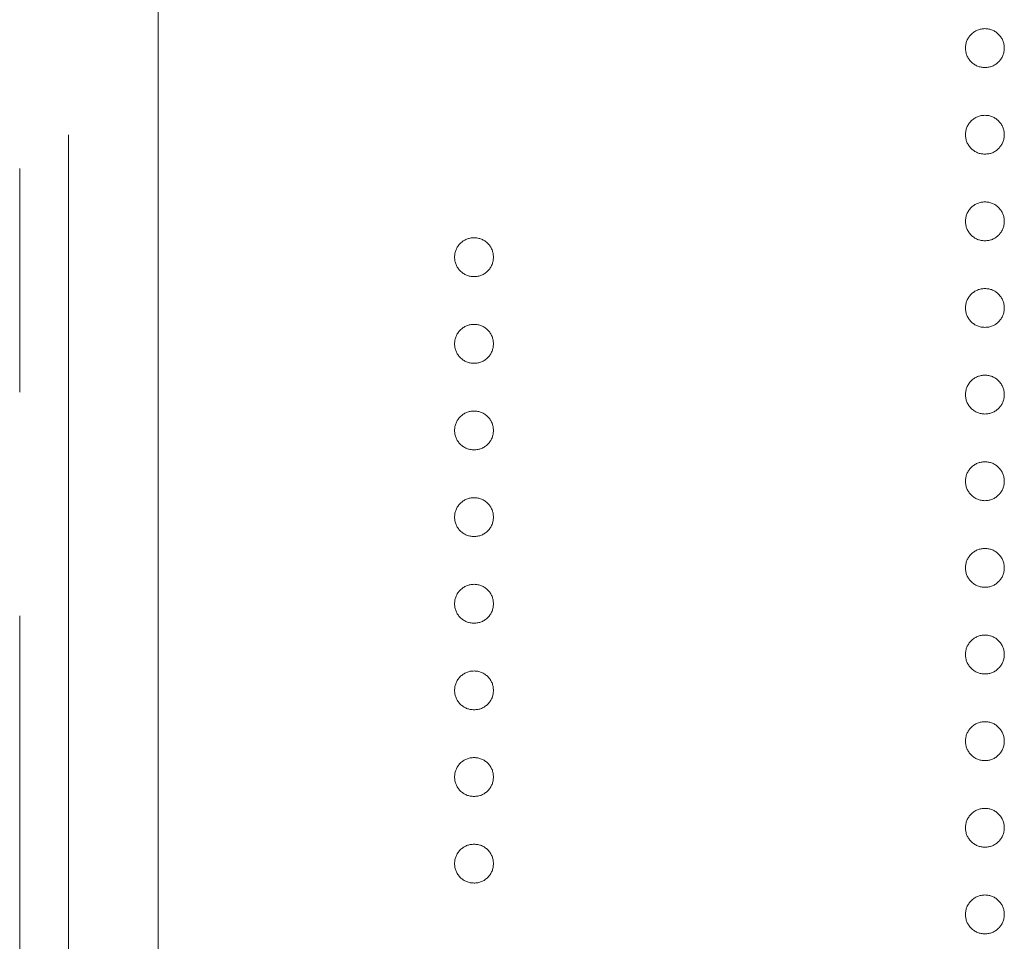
# Model space of a CAD drawing. Header units: millimetres. Extents: x -146 to 986, y -773 to 579.
# Tile 9 of 31: x 22.87 to 28.46, y 231.75 to 236.99. Entities that reach past the tile are written whole.
import ezdxf

# ---------------------------------------------------------------- set-up
doc = ezdxf.new("R2010")
doc.units = ezdxf.units.MM
doc.linetypes.add('PHANTOM', pattern=[12.7, 6.35, -1.27, 1.27, -1.27, 1.27, -1.27])

msp = doc.modelspace()

# ---------------------------------------------------------------- linework, layer by layer
at = {"color": 8, "linetype": 'PHANTOM', "lineweight": 0}
for p, q in [((22.8716, 201.851), (22.8716, 285.2829)), ((23.1496, 217.2829), (23.1496, 285.2829))]:
    msp.add_line(p, q, dxfattribs=at)
at = {"color": 7, "linetype": 'Continuous', "lineweight": 15}
msp.add_line((23.6573, 275.2829), (23.6573, 219.2829), dxfattribs=at)
for points, knots in [([(28.2403, 236.8248), (28.2407, 236.8321), (28.2415, 236.8465), (28.248, 236.8673), (28.2581, 236.8863), (28.2722, 236.9032), (28.2892, 236.917), (28.3082, 236.9275), (28.3289, 236.9338), (28.3433, 236.9346), (28.3506, 236.935)], [0, 0, 0, 0, 0.1277566, 0.2494144, 0.3727965, 0.5001113, 0.6286099, 0.7506434, 0.8737684, 1, 1, 1, 1]), ([(28.3506, 236.935), (28.3581, 236.9346), (28.3726, 236.9338), (28.3935, 236.9275), (28.4125, 236.9171), (28.4292, 236.9031), (28.4433, 236.8863), (28.4535, 236.8673), (28.4596, 236.8465), (28.4604, 236.8321), (28.4608, 236.8248)], [0, 0, 0, 0, 0.129097, 0.252046, 0.373905, 0.5010378, 0.6281707, 0.7513765, 0.872426, 1, 1, 1, 1]), ([(28.3506, 236.7145), (28.3433, 236.715), (28.329, 236.7159), (28.3081, 236.7216), (28.2893, 236.7326), (28.2722, 236.7462), (28.2582, 236.7632), (28.2479, 236.7821), (28.2416, 236.8029), (28.2408, 236.8174), (28.2403, 236.8248)], [0, 0, 0, 0, 0.126178, 0.248821, 0.37154, 0.499984, 0.627244, 0.749226, 0.872298, 1, 1, 1, 1]), ([(28.4608, 236.8248), (28.4604, 236.8174), (28.4595, 236.803), (28.4536, 236.7821), (28.4432, 236.7632), (28.4293, 236.7463), (28.4124, 236.7325), (28.3936, 236.7216), (28.3726, 236.7158), (28.358, 236.715), (28.3506, 236.7145)], [0, 0, 0, 0, 0.127519, 0.249986, 0.371792, 0.49887, 0.625948, 0.748492, 0.870959, 1, 1, 1, 1]), ([(28.2403, 236.3329), (28.2407, 236.3403), (28.2415, 236.3547), (28.248, 236.3754), (28.2581, 236.3945), (28.2722, 236.4114), (28.2892, 236.4252), (28.3082, 236.4356), (28.3289, 236.4419), (28.3433, 236.4427), (28.3506, 236.4431)], [0, 0, 0, 0, 0.1277566, 0.2494144, 0.3727965, 0.5001113, 0.6286099, 0.7506434, 0.8737684, 1, 1, 1, 1]), ([(28.3506, 236.4431), (28.3581, 236.4427), (28.3726, 236.442), (28.3935, 236.4356), (28.4125, 236.4253), (28.4292, 236.4113), (28.4433, 236.3945), (28.4535, 236.3754), (28.4596, 236.3546), (28.4604, 236.3403), (28.4608, 236.3329)], [0, 0, 0, 0, 0.129097, 0.252046, 0.373905, 0.5010378, 0.6281707, 0.7513765, 0.872426, 1, 1, 1, 1]), ([(28.3506, 236.2227), (28.3433, 236.2231), (28.329, 236.224), (28.3081, 236.2298), (28.2893, 236.2407), (28.2722, 236.2544), (28.2582, 236.2713), (28.2479, 236.2903), (28.2416, 236.311), (28.2408, 236.3255), (28.2403, 236.3329)], [0, 0, 0, 0, 0.126178, 0.248821, 0.37154, 0.499984, 0.627244, 0.749226, 0.872298, 1, 1, 1, 1]), ([(28.4608, 236.3329), (28.4604, 236.3255), (28.4595, 236.3111), (28.4536, 236.2902), (28.4432, 236.2713), (28.4293, 236.2545), (28.4124, 236.2406), (28.3936, 236.2298), (28.3726, 236.224), (28.358, 236.2231), (28.3506, 236.2227)], [0, 0, 0, 0, 0.127519, 0.249986, 0.371792, 0.49887, 0.625948, 0.748492, 0.870959, 1, 1, 1, 1]), ([(28.2403, 235.8411), (28.2407, 235.8484), (28.2415, 235.8628), (28.248, 235.8835), (28.2581, 235.9026), (28.2722, 235.9195), (28.2892, 235.9333), (28.3082, 235.9438), (28.3289, 235.9501), (28.3433, 235.9509), (28.3506, 235.9513)], [0, 0, 0, 0, 0.1277566, 0.2494144, 0.3727965, 0.5001113, 0.6286099, 0.7506434, 0.8737684, 1, 1, 1, 1]), ([(28.3506, 235.9513), (28.3581, 235.9509), (28.3726, 235.9501), (28.3935, 235.9438), (28.4125, 235.9334), (28.4292, 235.9194), (28.4433, 235.9026), (28.4535, 235.8836), (28.4596, 235.8628), (28.4604, 235.8484), (28.4608, 235.8411)], [0, 0, 0, 0, 0.129097, 0.252046, 0.373905, 0.5010378, 0.6281707, 0.7513765, 0.872426, 1, 1, 1, 1]), ([(28.3506, 235.7308), (28.3433, 235.7313), (28.329, 235.7322), (28.3081, 235.7379), (28.2893, 235.7488), (28.2722, 235.7625), (28.2582, 235.7795), (28.2479, 235.7984), (28.2416, 235.8192), (28.2408, 235.8337), (28.2403, 235.8411)], [0, 0, 0, 0, 0.126178, 0.248821, 0.37154, 0.499984, 0.627244, 0.749226, 0.872298, 1, 1, 1, 1]), ([(28.4608, 235.8411), (28.4604, 235.8337), (28.4595, 235.8192), (28.4536, 235.7984), (28.4432, 235.7795), (28.4293, 235.7626), (28.4124, 235.7488), (28.3936, 235.7379), (28.3726, 235.7321), (28.358, 235.7312), (28.3506, 235.7308)], [0, 0, 0, 0, 0.127519, 0.249986, 0.371792, 0.49887, 0.625948, 0.748492, 0.870959, 1, 1, 1, 1]), ([(25.3403, 235.6375), (25.3407, 235.6449), (25.3415, 235.6593), (25.348, 235.68), (25.3581, 235.6991), (25.3722, 235.716), (25.3892, 235.7298), (25.4082, 235.7403), (25.4289, 235.7465), (25.4433, 235.7474), (25.4506, 235.7478)], [0, 0, 0, 0, 0.1277566, 0.2494144, 0.3727965, 0.5001113, 0.6286099, 0.7506434, 0.8737684, 1, 1, 1, 1]), ([(25.4506, 235.7478), (25.4581, 235.7474), (25.4726, 235.7466), (25.4935, 235.7402), (25.5125, 235.7299), (25.5292, 235.7159), (25.5433, 235.6991), (25.5535, 235.6801), (25.5596, 235.6593), (25.5604, 235.6449), (25.5608, 235.6375)], [0, 0, 0, 0, 0.129097, 0.252046, 0.373905, 0.5010378, 0.6281707, 0.7513765, 0.872426, 1, 1, 1, 1]), ([(25.4506, 235.5273), (25.4433, 235.5277), (25.429, 235.5286), (25.4081, 235.5344), (25.3893, 235.5453), (25.3722, 235.559), (25.3582, 235.5759), (25.3479, 235.5949), (25.3416, 235.6157), (25.3408, 235.6302), (25.3403, 235.6375)], [0, 0, 0, 0, 0.126178, 0.248821, 0.37154, 0.499984, 0.627244, 0.749226, 0.872298, 1, 1, 1, 1]), ([(25.5608, 235.6375), (25.5604, 235.6302), (25.5595, 235.6157), (25.5536, 235.5948), (25.5432, 235.5759), (25.5293, 235.5591), (25.5124, 235.5452), (25.4936, 235.5344), (25.4726, 235.5286), (25.458, 235.5277), (25.4506, 235.5273)], [0, 0, 0, 0, 0.127519, 0.249986, 0.371792, 0.49887, 0.625948, 0.748492, 0.870959, 1, 1, 1, 1]), ([(28.2403, 235.3492), (28.2407, 235.3566), (28.2415, 235.371), (28.248, 235.3917), (28.2581, 235.4107), (28.2722, 235.4277), (28.2892, 235.4415), (28.3082, 235.4519), (28.3289, 235.4582), (28.3433, 235.459), (28.3506, 235.4594)], [0, 0, 0, 0, 0.1277566, 0.2494144, 0.3727965, 0.5001113, 0.6286099, 0.7506434, 0.8737684, 1, 1, 1, 1]), ([(28.3506, 235.4594), (28.3581, 235.459), (28.3726, 235.4583), (28.3935, 235.4519), (28.4125, 235.4416), (28.4292, 235.4276), (28.4433, 235.4108), (28.4535, 235.3917), (28.4596, 235.3709), (28.4604, 235.3566), (28.4608, 235.3492)], [0, 0, 0, 0, 0.129097, 0.252046, 0.373905, 0.5010378, 0.6281707, 0.7513765, 0.872426, 1, 1, 1, 1]), ([(28.3506, 235.239), (28.3433, 235.2394), (28.329, 235.2403), (28.3081, 235.2461), (28.2893, 235.257), (28.2722, 235.2707), (28.2582, 235.2876), (28.2479, 235.3066), (28.2416, 235.3273), (28.2408, 235.3418), (28.2403, 235.3492)], [0, 0, 0, 0, 0.126178, 0.248821, 0.37154, 0.499984, 0.627244, 0.749226, 0.872298, 1, 1, 1, 1]), ([(28.4608, 235.3492), (28.4604, 235.3418), (28.4595, 235.3274), (28.4536, 235.3065), (28.4432, 235.2876), (28.4293, 235.2708), (28.4124, 235.2569), (28.3936, 235.2461), (28.3726, 235.2402), (28.358, 235.2394), (28.3506, 235.239)], [0, 0, 0, 0, 0.127519, 0.249986, 0.371792, 0.49887, 0.625948, 0.748492, 0.870959, 1, 1, 1, 1]), ([(25.3403, 235.1457), (25.3407, 235.1531), (25.3415, 235.1675), (25.348, 235.1882), (25.3581, 235.2072), (25.3722, 235.2242), (25.3892, 235.238), (25.4082, 235.2484), (25.4289, 235.2547), (25.4433, 235.2555), (25.4506, 235.2559)], [0, 0, 0, 0, 0.1277566, 0.2494144, 0.3727965, 0.5001113, 0.6286099, 0.7506434, 0.8737684, 1, 1, 1, 1]), ([(25.4506, 235.2559), (25.4581, 235.2555), (25.4726, 235.2547), (25.4935, 235.2484), (25.5125, 235.238), (25.5292, 235.2241), (25.5433, 235.2072), (25.5535, 235.1882), (25.5596, 235.1674), (25.5604, 235.153), (25.5608, 235.1457)], [0, 0, 0, 0, 0.129097, 0.252046, 0.373905, 0.5010378, 0.6281707, 0.7513765, 0.872426, 1, 1, 1, 1]), ([(25.4506, 235.0354), (25.4433, 235.0359), (25.429, 235.0368), (25.4081, 235.0425), (25.3893, 235.0535), (25.3722, 235.0672), (25.3582, 235.0841), (25.3479, 235.103), (25.3416, 235.1238), (25.3408, 235.1383), (25.3403, 235.1457)], [0, 0, 0, 0, 0.126178, 0.248821, 0.37154, 0.499984, 0.627244, 0.749226, 0.872298, 1, 1, 1, 1]), ([(25.5608, 235.1457), (25.5604, 235.1383), (25.5595, 235.1239), (25.5536, 235.103), (25.5432, 235.0841), (25.5293, 235.0673), (25.5124, 235.0534), (25.4936, 235.0426), (25.4726, 235.0367), (25.458, 235.0359), (25.4506, 235.0354)], [0, 0, 0, 0, 0.127519, 0.249986, 0.371792, 0.49887, 0.625948, 0.748492, 0.870959, 1, 1, 1, 1]), ([(28.2403, 234.8573), (28.2407, 234.8647), (28.2415, 234.8791), (28.248, 234.8998), (28.2581, 234.9189), (28.2722, 234.9358), (28.2892, 234.9496), (28.3082, 234.9601), (28.3289, 234.9663), (28.3433, 234.9672), (28.3506, 234.9676)], [0, 0, 0, 0, 0.1277566, 0.2494144, 0.3727965, 0.5001113, 0.6286099, 0.7506434, 0.8737684, 1, 1, 1, 1]), ([(28.3506, 234.9676), (28.3581, 234.9672), (28.3726, 234.9664), (28.3935, 234.9601), (28.4125, 234.9497), (28.4292, 234.9357), (28.4433, 234.9189), (28.4535, 234.8999), (28.4596, 234.8791), (28.4604, 234.8647), (28.4608, 234.8573)], [0, 0, 0, 0, 0.129097, 0.252046, 0.373905, 0.5010378, 0.6281707, 0.7513765, 0.872426, 1, 1, 1, 1]), ([(28.3506, 234.7471), (28.3433, 234.7476), (28.329, 234.7484), (28.3081, 234.7542), (28.2893, 234.7651), (28.2722, 234.7788), (28.2582, 234.7958), (28.2479, 234.8147), (28.2416, 234.8355), (28.2408, 234.85), (28.2403, 234.8573)], [0, 0, 0, 0, 0.126178, 0.248821, 0.37154, 0.499984, 0.627244, 0.749226, 0.872298, 1, 1, 1, 1]), ([(28.4608, 234.8573), (28.4604, 234.85), (28.4595, 234.8355), (28.4536, 234.8147), (28.4432, 234.7958), (28.4293, 234.7789), (28.4124, 234.7651), (28.3936, 234.7542), (28.3726, 234.7484), (28.358, 234.7475), (28.3506, 234.7471)], [0, 0, 0, 0, 0.127519, 0.249986, 0.371792, 0.49887, 0.625948, 0.748492, 0.870959, 1, 1, 1, 1]), ([(25.3403, 234.6538), (25.3407, 234.6612), (25.3415, 234.6756), (25.348, 234.6963), (25.3581, 234.7154), (25.3722, 234.7323), (25.3892, 234.7461), (25.4082, 234.7565), (25.4289, 234.7628), (25.4433, 234.7636), (25.4506, 234.7641)], [0, 0, 0, 0, 0.1277566, 0.2494144, 0.3727965, 0.5001113, 0.6286099, 0.7506434, 0.8737684, 1, 1, 1, 1]), ([(25.4506, 234.7641), (25.4581, 234.7637), (25.4726, 234.7629), (25.4935, 234.7565), (25.5125, 234.7462), (25.5292, 234.7322), (25.5433, 234.7154), (25.5535, 234.6964), (25.5596, 234.6756), (25.5604, 234.6612), (25.5608, 234.6538)], [0, 0, 0, 0, 0.129097, 0.252046, 0.373905, 0.5010378, 0.6281707, 0.7513765, 0.872426, 1, 1, 1, 1]), ([(25.4506, 234.5436), (25.4433, 234.544), (25.429, 234.5449), (25.4081, 234.5507), (25.3893, 234.5616), (25.3722, 234.5753), (25.3582, 234.5922), (25.3479, 234.6112), (25.3416, 234.632), (25.3408, 234.6464), (25.3403, 234.6538)], [0, 0, 0, 0, 0.126178, 0.248821, 0.37154, 0.499984, 0.627244, 0.749226, 0.872298, 1, 1, 1, 1]), ([(25.5608, 234.6538), (25.5604, 234.6465), (25.5595, 234.632), (25.5536, 234.6111), (25.5432, 234.5922), (25.5293, 234.5754), (25.5124, 234.5615), (25.4936, 234.5507), (25.4726, 234.5449), (25.458, 234.544), (25.4506, 234.5436)], [0, 0, 0, 0, 0.127519, 0.249986, 0.371792, 0.49887, 0.625948, 0.748492, 0.870959, 1, 1, 1, 1]), ([(28.2403, 234.3655), (28.2407, 234.3729), (28.2415, 234.3873), (28.248, 234.408), (28.2581, 234.427), (28.2722, 234.444), (28.2892, 234.4578), (28.3082, 234.4682), (28.3289, 234.4745), (28.3433, 234.4753), (28.3506, 234.4757)], [0, 0, 0, 0, 0.1277566, 0.2494144, 0.3727965, 0.5001113, 0.6286099, 0.7506434, 0.8737684, 1, 1, 1, 1]), ([(28.3506, 234.4757), (28.3581, 234.4753), (28.3726, 234.4745), (28.3935, 234.4682), (28.4125, 234.4579), (28.4292, 234.4439), (28.4433, 234.427), (28.4535, 234.408), (28.4596, 234.3872), (28.4604, 234.3729), (28.4608, 234.3655)], [0, 0, 0, 0, 0.129097, 0.252046, 0.373905, 0.5010378, 0.6281707, 0.7513765, 0.872426, 1, 1, 1, 1]), ([(28.3506, 234.2552), (28.3433, 234.2557), (28.329, 234.2566), (28.3081, 234.2624), (28.2893, 234.2733), (28.2722, 234.287), (28.2582, 234.3039), (28.2479, 234.3228), (28.2416, 234.3436), (28.2408, 234.3581), (28.2403, 234.3655)], [0, 0, 0, 0, 0.126178, 0.248821, 0.37154, 0.499984, 0.627244, 0.749226, 0.872298, 1, 1, 1, 1]), ([(28.4608, 234.3655), (28.4604, 234.3581), (28.4595, 234.3437), (28.4536, 234.3228), (28.4432, 234.3039), (28.4293, 234.2871), (28.4124, 234.2732), (28.3936, 234.2624), (28.3726, 234.2565), (28.358, 234.2557), (28.3506, 234.2552)], [0, 0, 0, 0, 0.127519, 0.249986, 0.371792, 0.49887, 0.625948, 0.748492, 0.870959, 1, 1, 1, 1]), ([(25.3403, 234.162), (25.3407, 234.1693), (25.3415, 234.1838), (25.348, 234.2045), (25.3581, 234.2235), (25.3722, 234.2404), (25.3892, 234.2543), (25.4082, 234.2647), (25.4289, 234.271), (25.4433, 234.2718), (25.4506, 234.2722)], [0, 0, 0, 0, 0.1277566, 0.2494144, 0.3727965, 0.5001113, 0.6286099, 0.7506434, 0.8737684, 1, 1, 1, 1]), ([(25.4506, 234.2722), (25.4581, 234.2718), (25.4726, 234.271), (25.4935, 234.2647), (25.5125, 234.2543), (25.5292, 234.2403), (25.5433, 234.2235), (25.5535, 234.2045), (25.5596, 234.1837), (25.5604, 234.1693), (25.5608, 234.162)], [0, 0, 0, 0, 0.129097, 0.252046, 0.373905, 0.5010378, 0.6281707, 0.7513765, 0.872426, 1, 1, 1, 1]), ([(25.4506, 234.0517), (25.4433, 234.0522), (25.429, 234.0531), (25.4081, 234.0588), (25.3893, 234.0698), (25.3722, 234.0835), (25.3582, 234.1004), (25.3479, 234.1193), (25.3416, 234.1401), (25.3408, 234.1546), (25.3403, 234.162)], [0, 0, 0, 0, 0.126178, 0.248821, 0.37154, 0.499984, 0.627244, 0.749226, 0.872298, 1, 1, 1, 1]), ([(25.5608, 234.162), (25.5604, 234.1546), (25.5595, 234.1402), (25.5536, 234.1193), (25.5432, 234.1004), (25.5293, 234.0835), (25.5124, 234.0697), (25.4936, 234.0588), (25.4726, 234.053), (25.458, 234.0522), (25.4506, 234.0517)], [0, 0, 0, 0, 0.127519, 0.249986, 0.371792, 0.49887, 0.625948, 0.748492, 0.870959, 1, 1, 1, 1]), ([(28.2403, 233.8736), (28.2407, 233.881), (28.2415, 233.8954), (28.248, 233.9161), (28.2581, 233.9352), (28.2722, 233.9521), (28.2892, 233.9659), (28.3082, 233.9764), (28.3289, 233.9826), (28.3433, 233.9835), (28.3506, 233.9839)], [0, 0, 0, 0, 0.1277566, 0.2494144, 0.3727965, 0.5001113, 0.6286099, 0.7506434, 0.8737684, 1, 1, 1, 1]), ([(28.3506, 233.9839), (28.3581, 233.9835), (28.3726, 233.9827), (28.3935, 233.9764), (28.4125, 233.966), (28.4292, 233.952), (28.4433, 233.9352), (28.4535, 233.9162), (28.4596, 233.8954), (28.4604, 233.881), (28.4608, 233.8736)], [0, 0, 0, 0, 0.129097, 0.252046, 0.373905, 0.5010378, 0.6281707, 0.7513765, 0.872426, 1, 1, 1, 1]), ([(28.3506, 233.7634), (28.3433, 233.7638), (28.329, 233.7647), (28.3081, 233.7705), (28.2893, 233.7814), (28.2722, 233.7951), (28.2582, 233.8121), (28.2479, 233.831), (28.2416, 233.8518), (28.2408, 233.8663), (28.2403, 233.8736)], [0, 0, 0, 0, 0.126178, 0.248821, 0.37154, 0.499984, 0.627244, 0.749226, 0.872298, 1, 1, 1, 1]), ([(28.4608, 233.8736), (28.4604, 233.8663), (28.4595, 233.8518), (28.4536, 233.831), (28.4432, 233.8121), (28.4293, 233.7952), (28.4124, 233.7813), (28.3936, 233.7705), (28.3726, 233.7647), (28.358, 233.7638), (28.3506, 233.7634)], [0, 0, 0, 0, 0.127519, 0.249986, 0.371792, 0.49887, 0.625948, 0.748492, 0.870959, 1, 1, 1, 1]), ([(25.3403, 233.6701), (25.3407, 233.6775), (25.3415, 233.6919), (25.348, 233.7126), (25.3581, 233.7317), (25.3722, 233.7486), (25.3892, 233.7624), (25.4082, 233.7728), (25.4289, 233.7791), (25.4433, 233.7799), (25.4506, 233.7804)], [0, 0, 0, 0, 0.1277566, 0.2494144, 0.3727965, 0.5001113, 0.6286099, 0.7506434, 0.8737684, 1, 1, 1, 1]), ([(25.4506, 233.7804), (25.4581, 233.78), (25.4726, 233.7792), (25.4935, 233.7728), (25.5125, 233.7625), (25.5292, 233.7485), (25.5433, 233.7317), (25.5535, 233.7127), (25.5596, 233.6919), (25.5604, 233.6775), (25.5608, 233.6701)], [0, 0, 0, 0, 0.129097, 0.252046, 0.373905, 0.5010378, 0.6281707, 0.7513765, 0.872426, 1, 1, 1, 1]), ([(25.4506, 233.5599), (25.4433, 233.5603), (25.429, 233.5612), (25.4081, 233.567), (25.3893, 233.5779), (25.3722, 233.5916), (25.3582, 233.6085), (25.3479, 233.6275), (25.3416, 233.6483), (25.3408, 233.6627), (25.3403, 233.6701)], [0, 0, 0, 0, 0.126178, 0.248821, 0.37154, 0.499984, 0.627244, 0.749226, 0.872298, 1, 1, 1, 1]), ([(25.5608, 233.6701), (25.5604, 233.6627), (25.5595, 233.6483), (25.5536, 233.6274), (25.5432, 233.6085), (25.5293, 233.5917), (25.5124, 233.5778), (25.4936, 233.567), (25.4726, 233.5612), (25.458, 233.5603), (25.4506, 233.5599)], [0, 0, 0, 0, 0.127519, 0.249986, 0.371792, 0.49887, 0.625948, 0.748492, 0.870959, 1, 1, 1, 1]), ([(28.2403, 233.3818), (28.2407, 233.3892), (28.2415, 233.4036), (28.248, 233.4243), (28.2581, 233.4433), (28.2722, 233.4603), (28.2892, 233.4741), (28.3082, 233.4845), (28.3289, 233.4908), (28.3433, 233.4916), (28.3506, 233.492)], [0, 0, 0, 0, 0.1277566, 0.2494144, 0.3727965, 0.5001113, 0.6286099, 0.7506434, 0.8737684, 1, 1, 1, 1]), ([(28.3506, 233.492), (28.3581, 233.4916), (28.3726, 233.4908), (28.3935, 233.4845), (28.4125, 233.4742), (28.4292, 233.4602), (28.4433, 233.4433), (28.4535, 233.4243), (28.4596, 233.4035), (28.4604, 233.3892), (28.4608, 233.3818)], [0, 0, 0, 0, 0.129097, 0.252046, 0.373905, 0.5010378, 0.6281707, 0.7513765, 0.872426, 1, 1, 1, 1]), ([(28.3506, 233.2715), (28.3433, 233.272), (28.329, 233.2729), (28.3081, 233.2787), (28.2893, 233.2896), (28.2722, 233.3033), (28.2582, 233.3202), (28.2479, 233.3391), (28.2416, 233.3599), (28.2408, 233.3744), (28.2403, 233.3818)], [0, 0, 0, 0, 0.126178, 0.248821, 0.37154, 0.499984, 0.627244, 0.749226, 0.872298, 1, 1, 1, 1]), ([(28.4608, 233.3818), (28.4604, 233.3744), (28.4595, 233.36), (28.4536, 233.3391), (28.4432, 233.3202), (28.4293, 233.3034), (28.4124, 233.2895), (28.3936, 233.2787), (28.3726, 233.2728), (28.358, 233.272), (28.3506, 233.2715)], [0, 0, 0, 0, 0.127519, 0.249986, 0.371792, 0.49887, 0.625948, 0.748492, 0.870959, 1, 1, 1, 1]), ([(25.3403, 233.1783), (25.3407, 233.1856), (25.3415, 233.2), (25.348, 233.2208), (25.3581, 233.2398), (25.3722, 233.2567), (25.3892, 233.2705), (25.4082, 233.281), (25.4289, 233.2873), (25.4433, 233.2881), (25.4506, 233.2885)], [0, 0, 0, 0, 0.1277566, 0.2494144, 0.3727965, 0.5001113, 0.6286099, 0.7506434, 0.8737684, 1, 1, 1, 1]), ([(25.4506, 233.2885), (25.4581, 233.2881), (25.4726, 233.2873), (25.4935, 233.281), (25.5125, 233.2706), (25.5292, 233.2566), (25.5433, 233.2398), (25.5535, 233.2208), (25.5596, 233.2), (25.5604, 233.1856), (25.5608, 233.1783)], [0, 0, 0, 0, 0.129097, 0.252046, 0.373905, 0.5010378, 0.6281707, 0.7513765, 0.872426, 1, 1, 1, 1]), ([(25.4506, 233.068), (25.4433, 233.0685), (25.429, 233.0694), (25.4081, 233.0751), (25.3893, 233.0861), (25.3722, 233.0997), (25.3582, 233.1167), (25.3479, 233.1356), (25.3416, 233.1564), (25.3408, 233.1709), (25.3403, 233.1783)], [0, 0, 0, 0, 0.126178, 0.248821, 0.37154, 0.499984, 0.627244, 0.749226, 0.872298, 1, 1, 1, 1]), ([(25.5608, 233.1783), (25.5604, 233.1709), (25.5595, 233.1564), (25.5536, 233.1356), (25.5432, 233.1167), (25.5293, 233.0998), (25.5124, 233.086), (25.4936, 233.0751), (25.4726, 233.0693), (25.458, 233.0685), (25.4506, 233.068)], [0, 0, 0, 0, 0.127519, 0.249986, 0.371792, 0.49887, 0.625948, 0.748492, 0.870959, 1, 1, 1, 1]), ([(28.2403, 232.8899), (28.2407, 232.8973), (28.2415, 232.9117), (28.248, 232.9324), (28.2581, 232.9515), (28.2722, 232.9684), (28.2892, 232.9822), (28.3082, 232.9927), (28.3289, 232.9989), (28.3433, 232.9998), (28.3506, 233.0002)], [0, 0, 0, 0, 0.1277566, 0.2494144, 0.3727965, 0.5001113, 0.6286099, 0.7506434, 0.8737684, 1, 1, 1, 1]), ([(28.3506, 233.0002), (28.3581, 232.9998), (28.3726, 232.999), (28.3935, 232.9926), (28.4125, 232.9823), (28.4292, 232.9683), (28.4433, 232.9515), (28.4535, 232.9325), (28.4596, 232.9117), (28.4604, 232.8973), (28.4608, 232.8899)], [0, 0, 0, 0, 0.129097, 0.252046, 0.373905, 0.5010378, 0.6281707, 0.7513765, 0.872426, 1, 1, 1, 1]), ([(28.3506, 232.7797), (28.3433, 232.7801), (28.329, 232.781), (28.3081, 232.7868), (28.2893, 232.7977), (28.2722, 232.8114), (28.2582, 232.8284), (28.2479, 232.8473), (28.2416, 232.8681), (28.2408, 232.8826), (28.2403, 232.8899)], [0, 0, 0, 0, 0.126178, 0.248821, 0.37154, 0.499984, 0.627244, 0.749226, 0.872298, 1, 1, 1, 1]), ([(28.4608, 232.8899), (28.4604, 232.8826), (28.4595, 232.8681), (28.4536, 232.8472), (28.4432, 232.8283), (28.4293, 232.8115), (28.4124, 232.7976), (28.3936, 232.7868), (28.3726, 232.781), (28.358, 232.7801), (28.3506, 232.7797)], [0, 0, 0, 0, 0.127519, 0.249986, 0.371792, 0.49887, 0.625948, 0.748492, 0.870959, 1, 1, 1, 1]), ([(25.3403, 232.6864), (25.3407, 232.6938), (25.3415, 232.7082), (25.348, 232.7289), (25.3581, 232.748), (25.3722, 232.7649), (25.3892, 232.7787), (25.4082, 232.7891), (25.4289, 232.7954), (25.4433, 232.7962), (25.4506, 232.7966)], [0, 0, 0, 0, 0.127757, 0.249414, 0.372796, 0.500111, 0.62861, 0.750643, 0.873768, 1, 1, 1, 1]), ([(25.4506, 232.7966), (25.4581, 232.7962), (25.4726, 232.7955), (25.4935, 232.7891), (25.5125, 232.7788), (25.5292, 232.7648), (25.5433, 232.748), (25.5535, 232.7289), (25.5596, 232.7081), (25.5604, 232.6938), (25.5608, 232.6864)], [0, 0, 0, 0, 0.129097, 0.252046, 0.373905, 0.501038, 0.628171, 0.751376, 0.872426, 1, 1, 1, 1]), ([(25.4506, 232.5762), (25.4433, 232.5766), (25.429, 232.5775), (25.4081, 232.5833), (25.3893, 232.5942), (25.3722, 232.6079), (25.3582, 232.6248), (25.3479, 232.6438), (25.3416, 232.6645), (25.3408, 232.679), (25.3403, 232.6864)], [0, 0, 0, 0, 0.126178, 0.248821, 0.37154, 0.499984, 0.627244, 0.749226, 0.872298, 1, 1, 1, 1]), ([(25.5608, 232.6864), (25.5604, 232.679), (25.5595, 232.6646), (25.5536, 232.6437), (25.5432, 232.6248), (25.5293, 232.608), (25.5124, 232.5941), (25.4936, 232.5833), (25.4726, 232.5775), (25.458, 232.5766), (25.4506, 232.5762)], [0, 0, 0, 0, 0.127519, 0.249986, 0.371792, 0.49887, 0.625948, 0.748492, 0.870959, 1, 1, 1, 1]), ([(28.2403, 232.3981), (28.2407, 232.4055), (28.2415, 232.4199), (28.248, 232.4406), (28.2581, 232.4596), (28.2722, 232.4766), (28.2892, 232.4904), (28.3082, 232.5008), (28.3289, 232.5071), (28.3433, 232.5079), (28.3506, 232.5083)], [0, 0, 0, 0, 0.127757, 0.249414, 0.372796, 0.500111, 0.62861, 0.750643, 0.873768, 1, 1, 1, 1]), ([(28.3506, 232.5083), (28.3581, 232.5079), (28.3726, 232.5071), (28.3935, 232.5008), (28.4125, 232.4904), (28.4292, 232.4765), (28.4433, 232.4596), (28.4535, 232.4406), (28.4596, 232.4198), (28.4604, 232.4054), (28.4608, 232.3981)], [0, 0, 0, 0, 0.129097, 0.252046, 0.373905, 0.501038, 0.628171, 0.751376, 0.872426, 1, 1, 1, 1]), ([(28.3506, 232.2878), (28.3433, 232.2883), (28.329, 232.2892), (28.3081, 232.2949), (28.2893, 232.3059), (28.2722, 232.3196), (28.2582, 232.3365), (28.2479, 232.3554), (28.2416, 232.3762), (28.2408, 232.3907), (28.2403, 232.3981)], [0, 0, 0, 0, 0.126178, 0.248821, 0.37154, 0.499984, 0.627244, 0.749226, 0.872298, 1, 1, 1, 1]), ([(28.4608, 232.3981), (28.4604, 232.3907), (28.4595, 232.3763), (28.4536, 232.3554), (28.4432, 232.3365), (28.4293, 232.3197), (28.4124, 232.3058), (28.3936, 232.295), (28.3726, 232.2891), (28.358, 232.2883), (28.3506, 232.2878)], [0, 0, 0, 0, 0.127519, 0.249986, 0.371792, 0.49887, 0.625948, 0.748492, 0.870959, 1, 1, 1, 1]), ([(25.3403, 232.1946), (25.3407, 232.2019), (25.3415, 232.2163), (25.348, 232.237), (25.3581, 232.2561), (25.3722, 232.273), (25.3892, 232.2868), (25.4082, 232.2973), (25.4289, 232.3036), (25.4433, 232.3044), (25.4506, 232.3048)], [0, 0, 0, 0, 0.127757, 0.249414, 0.372796, 0.500111, 0.62861, 0.750643, 0.873768, 1, 1, 1, 1]), ([(25.4506, 232.3048), (25.4581, 232.3044), (25.4726, 232.3036), (25.4935, 232.2973), (25.5125, 232.2869), (25.5292, 232.2729), (25.5433, 232.2561), (25.5535, 232.2371), (25.5596, 232.2163), (25.5604, 232.2019), (25.5608, 232.1946)], [0, 0, 0, 0, 0.129097, 0.252046, 0.373905, 0.501038, 0.628171, 0.751376, 0.872426, 1, 1, 1, 1]), ([(25.4506, 232.0843), (25.4433, 232.0848), (25.429, 232.0857), (25.4081, 232.0914), (25.3893, 232.1023), (25.3722, 232.116), (25.3582, 232.133), (25.3479, 232.1519), (25.3416, 232.1727), (25.3408, 232.1872), (25.3403, 232.1946)], [0, 0, 0, 0, 0.126178, 0.248821, 0.37154, 0.499984, 0.627244, 0.749226, 0.872298, 1, 1, 1, 1]), ([(25.5608, 232.1946), (25.5604, 232.1872), (25.5595, 232.1727), (25.5536, 232.1519), (25.5432, 232.133), (25.5293, 232.1161), (25.5124, 232.1023), (25.4936, 232.0914), (25.4726, 232.0856), (25.458, 232.0847), (25.4506, 232.0843)], [0, 0, 0, 0, 0.127519, 0.249986, 0.371792, 0.49887, 0.625948, 0.748492, 0.870959, 1, 1, 1, 1]), ([(28.2403, 231.9062), (28.2407, 231.9136), (28.2415, 231.928), (28.248, 231.9487), (28.2581, 231.9678), (28.2722, 231.9847), (28.2892, 231.9985), (28.3082, 232.009), (28.3289, 232.0152), (28.3433, 232.016), (28.3506, 232.0165)], [0, 0, 0, 0, 0.127757, 0.249414, 0.372796, 0.500111, 0.62861, 0.750643, 0.873768, 1, 1, 1, 1]), ([(28.3506, 232.0165), (28.3581, 232.0161), (28.3726, 232.0153), (28.3935, 232.0089), (28.4125, 231.9986), (28.4292, 231.9846), (28.4433, 231.9678), (28.4535, 231.9488), (28.4596, 231.928), (28.4604, 231.9136), (28.4608, 231.9062)], [0, 0, 0, 0, 0.129097, 0.252046, 0.373905, 0.501038, 0.628171, 0.751376, 0.872426, 1, 1, 1, 1]), ([(28.3506, 231.796), (28.3433, 231.7964), (28.329, 231.7973), (28.3081, 231.8031), (28.2893, 231.814), (28.2722, 231.8277), (28.2582, 231.8446), (28.2479, 231.8636), (28.2416, 231.8844), (28.2408, 231.8988), (28.2403, 231.9062)], [0, 0, 0, 0, 0.126178, 0.248821, 0.37154, 0.499984, 0.627244, 0.749226, 0.872298, 1, 1, 1, 1]), ([(28.4608, 231.9062), (28.4604, 231.8989), (28.4595, 231.8844), (28.4536, 231.8635), (28.4432, 231.8446), (28.4293, 231.8278), (28.4124, 231.8139), (28.3936, 231.8031), (28.3726, 231.7973), (28.358, 231.7964), (28.3506, 231.796)], [0, 0, 0, 0, 0.127519, 0.249986, 0.371792, 0.49887, 0.625948, 0.748492, 0.870959, 1, 1, 1, 1])]:
    msp.add_open_spline(points, degree=3, knots=knots, dxfattribs=at)

doc.saveas('drawing.dxf')
